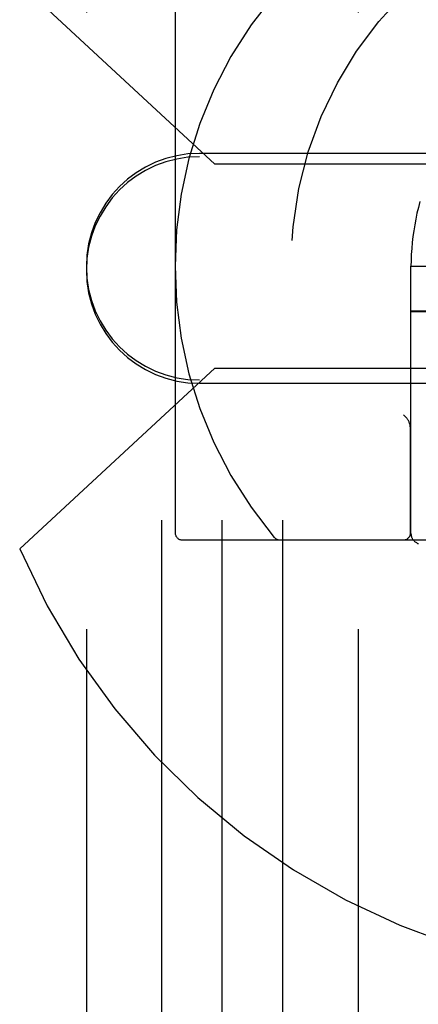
# Model space of a CAD drawing. Header units: inches. Extents: x 0 to 155, y 0 to 100.
# Tile 52 of 102: x 90.735 to 91.285, y 13.6 to 14.957. Entities that reach past the tile are written whole.
import ezdxf

# ---------------------------------------------------------------- set-up
doc = ezdxf.new("R2010")
doc.units = ezdxf.units.IN
doc.header["$LTSCALE"] = 8.5
doc.header["$MEASUREMENT"] = 0
doc.linetypes.add('HIDDEN', pattern=[0.2, 0.1, -0.1])
doc.layers.add('DEFAULT_2', color=8, linetype='HIDDEN')

msp = doc.modelspace()

# ---------------------------------------------------------------- linework, layer by layer
at = {"layer": 'DEFAULT_2', "color": 8, "linetype": 'HIDDEN'}
for p, q in [((90.8273, 41.3172), (90.8273, 8.3172)), ((90.9313, 8.3172), (90.9313, 41.3172)), ((91.0148, 8.3172), (91.0148, 41.3172)), ((91.0983, 8.3172), (91.0983, 41.3172)), ((91.2023, 41.3172), (91.2023, 8.3172)), ((91.0048, 14.758), (90.7353, 15.0075)), ((90.9498, 14.985), (90.9498, 14.25)), ((90.9835, 14.773), (92.296, 14.773)), ((92.296, 14.7684), (90.9835, 14.7684)), ((91.6398, 14.758), (91.0048, 14.758)), ((91.2753, 14.6175), (91.3243, 14.6175)), ((91.2753, 14.2488), (91.2753, 14.6175)), ((91.2761, 14.5552), (91.2757, 14.5552)), ((91.2771, 14.5552), (91.2761, 14.5552)), ((91.2764, 14.5551), (91.2776, 14.5551)), ((91.281, 14.5552), (91.2771, 14.5552)), ((91.2776, 14.5551), (91.2817, 14.5551)), ((91.2987, 14.5553), (91.281, 14.5552)), ((91.2817, 14.5551), (91.3008, 14.5551)), ((90.7353, 14.2275), (91.0048, 14.477)), ((91.0048, 14.477), (91.6398, 14.477)), ((92.296, 14.4605), (90.9835, 14.4605)), ((90.9835, 14.4559), (92.296, 14.4559)), ((91.2695, 14.4078), (91.2648, 14.4125)), ((91.2748, 14.25), (91.2748, 14.3911)), ((90.9598, 14.24), (92.3198, 14.24))]:
    msp.add_line(p, q, dxfattribs=at)
for points in [[(91.2875, 14.7064), (91.2855, 14.6984), (91.2836, 14.6904), (91.282, 14.6824), (91.2805, 14.6743), (91.2792, 14.6662), (91.2781, 14.6581), (91.2771, 14.65), (91.2764, 14.6418), (91.2758, 14.6336), (91.2755, 14.6254), (91.2753, 14.6175)], [(91.2753, 14.5552), (91.2753, 14.5552), (91.2754, 14.5552), (91.2755, 14.5552), (91.2757, 14.5552), (91.2759, 14.5551), (91.2764, 14.5551)], [(91.2757, 14.5552), (91.2755, 14.5552), (91.2754, 14.5552), (91.2753, 14.5552), (91.2753, 14.5552)], [(91.2753, 14.2488), (91.2753, 14.2481), (91.2754, 14.2474), (91.2754, 14.2467), (91.2756, 14.246), (91.2758, 14.2453), (91.276, 14.2446), (91.2762, 14.2439), (91.2765, 14.2432), (91.2768, 14.2425), (91.2772, 14.2419), (91.2776, 14.2412), (91.2781, 14.2405), (91.2786, 14.2399), (91.2792, 14.2393), (91.2798, 14.2386), (91.2804, 14.238), (91.2812, 14.2375), (91.2819, 14.2369), (91.2828, 14.2363), (91.2836, 14.2358), (91.2845, 14.2353), (91.2855, 14.2349)]]:
    msp.add_lwpolyline(points, dxfattribs=at)
msp.add_circle((91.6398, 14.6175), 0.53, dxfattribs=at)
for centre, radius, start, end in [((91.6398, 14.6175), 0.985, 203.3246, 156.6754), ((91.5287, 14.6175), 0.579, 139.7649, 220.2351), ((90.9835, 14.6167), 0.1562, 90, 270), ((90.9835, 14.6121), 0.1562, 90, 270), ((90.9598, 14.25), 0.01, 180, 270), ((91.0944, 14.25), 0.01, 220.2351, 270), ((91.2648, 14.25), 0.01, 270, 360)]:
    msp.add_arc(centre, radius, start, end, dxfattribs=at)
msp.add_ellipse((91.2648, 14.3911), major_axis=(0, 0.0189), ratio=0.529412, start_param=-1.570796, end_param=-0.486899, dxfattribs=at)

doc.saveas('drawing.dxf')
